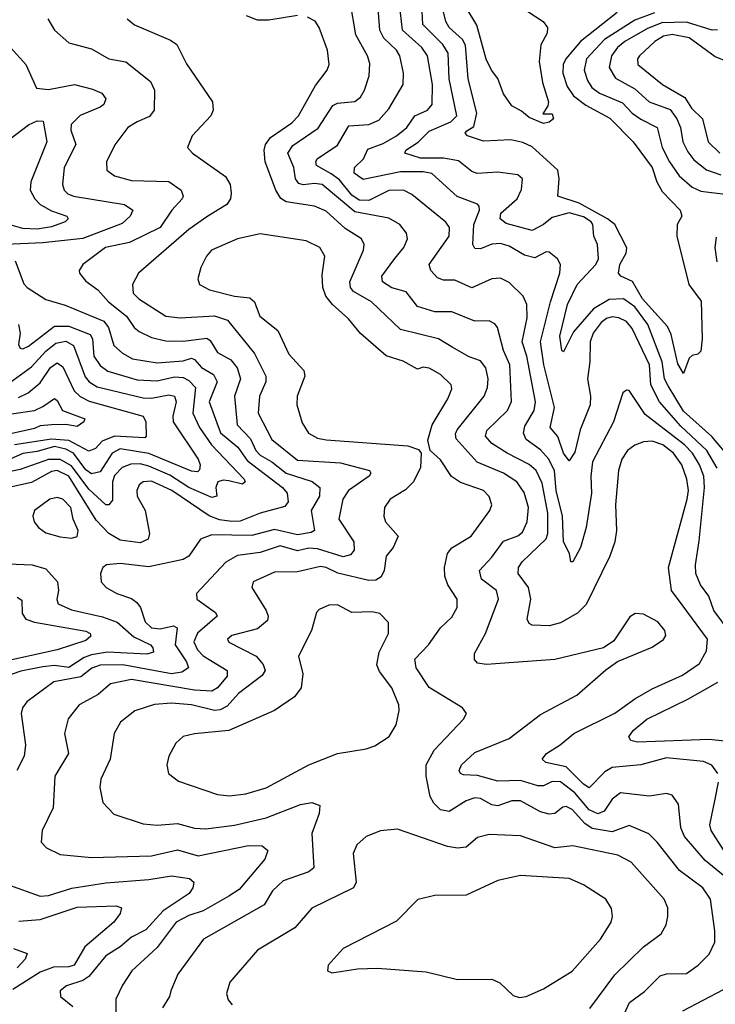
# Model space of a CAD drawing. Extents: x 1308313 to 1441400, y 959662 to 1036319.
# Tile 255 of 256: x 1334474 to 1336906, y 1030288 to 1033732. Entities that reach past the tile are written whole.
import ezdxf

# ---------------------------------------------------------------- set-up
doc = ezdxf.new("R2010")
doc.units = 0

msp = doc.modelspace()

# ---------------------------------------------------------------- linework, layer by layer
at = {"layer": '0CON10XD'}
for points in [[(1336563.1, 1033756.9), (1336434.7, 1033655.3), (1336382.8, 1033595), (1336374.1, 1033575), (1336372.6, 1033545), (1336388, 1033498), (1336410.6, 1033465), (1336453, 1033433), (1336536.8, 1033386.8), (1336618.2, 1033305), (1336684.7, 1033215), (1336701.4, 1033165), (1336720.4, 1033130.4), (1336783.3, 1033065), (1336788.6, 1033045), (1336772.5, 1033015), (1336771.5, 1032975), (1336813.4, 1032805), (1336856.8, 1032746.8), (1336860, 1032615), (1336855, 1032572.5), (1336845, 1032561.2), (1336825, 1032556.7), (1336815, 1032547.5), (1336795, 1032494.5), (1336775, 1032528.1), (1336751.1, 1032631.1), (1336738.9, 1032658.9), (1336651.7, 1032755), (1336616.3, 1032816.3), (1336575.6, 1032835), (1336567.1, 1032845), (1336572, 1032875), (1336593.7, 1032915), (1336596, 1032934), (1336554.4, 1033015), (1336529.4, 1033035), (1336429.7, 1033089.7), (1336355, 1033114), (1336360.4, 1033175), (1336355.8, 1033205), (1336265, 1033287.5), (1336232.5, 1033302.5), (1336191.2, 1033311.2), (1336095, 1033306.5), (1336040, 1033325), (1336030.9, 1033335), (1336037.5, 1033342.5), (1336062, 1033358), (1336072, 1033405), (1336041.7, 1033525), (1336032.6, 1033642.6), (1336022, 1033662), (1335975.7, 1033705), (1335964, 1033725), (1335925, 1033882.9)], [(1336912.5, 1032162.5), (1336876.6, 1032225), (1336785, 1032309.4), (1336711, 1032395), (1336681, 1032455), (1336675.7, 1032524.3), (1336615, 1032651.1), (1336595, 1032675.8), (1336569, 1032689), (1336545, 1032692.3), (1336525, 1032686.7), (1336507.3, 1032672.7), (1336478.9, 1032635), (1336468.5, 1032605), (1336467.4, 1032535), (1336458.6, 1032475), (1336469.3, 1032415), (1336468.2, 1032385), (1336433.2, 1032296.8), (1336415, 1032218.9), (1336395, 1032188.1), (1336375.3, 1032215), (1336355, 1032273.9), (1336328.7, 1032305), (1336343.5, 1032375), (1336306.6, 1032525), (1336295.2, 1032605), (1336330.2, 1032745), (1336362.7, 1032845), (1336364.5, 1032875), (1336354.4, 1032895), (1336325, 1032918.6), (1336315, 1032920), (1336275, 1032898.4), (1336238.4, 1032908.4), (1336185, 1032939), (1336155, 1032948.6), (1336125, 1032946.6), (1336085, 1032930.3), (1336065, 1032931.1), (1336058.4, 1032945), (1336061.9, 1033015), (1336080.9, 1033065), (1336079.9, 1033079.9), (1336075, 1033086.5), (1336003.5, 1033113.5), (1335914.3, 1033194.3), (1335885, 1033199.9), (1335805, 1033199.9), (1335675, 1033172.8), (1335643.6, 1033195), (1335644, 1033215), (1335675.4, 1033244.6), (1335691.4, 1033278.6), (1335745, 1033298.1), (1335790.8, 1033325), (1335826.8, 1033355), (1335855, 1033395.3), (1335899.5, 1033415), (1335915.8, 1033435), (1335916.7, 1033505), (1335899.1, 1033605), (1335880, 1033635), (1335812, 1033695), (1335797.9, 1033817.9)], [(1336915.3, 1031095), (1336893.8, 1031123.8), (1336865, 1031136.4), (1336735, 1031149.8), (1336645, 1031124.8), (1336545, 1031115.9), (1336519.3, 1031100.7), (1336465, 1031044.7), (1336445, 1031057.4), (1336385, 1031117.8), (1336313.2, 1031133.2), (1336300, 1031145), (1336315.7, 1031165), (1336363.5, 1031195), (1336411.1, 1031235), (1336555, 1031306.4), (1336624.1, 1031355.9), (1336685, 1031390.6), (1336791.4, 1031438.6), (1336850.5, 1031479.5), (1336875.6, 1031524.4), (1336878.9, 1031565), (1336790, 1031685), (1336752.5, 1031735), (1336742.4, 1031815), (1336807.6, 1032055), (1336812.2, 1032085), (1336806.7, 1032125), (1336788.5, 1032175), (1336760, 1032215), (1336722.4, 1032245), (1336685, 1032257), (1336655, 1032255.2), (1336625, 1032243.3), (1336599.4, 1032225), (1336578.6, 1032195), (1336567.8, 1032155), (1336557.3, 1032035), (1336560, 1031945), (1336554.8, 1031905.3), (1336536.8, 1031855), (1336454.4, 1031685.6), (1336423.7, 1031656.3), (1336365, 1031622), (1336325, 1031610.9), (1336265, 1031613.6), (1336255, 1031619.2), (1336248.5, 1031635), (1336260.4, 1031705), (1336252.3, 1031745), (1336217.1, 1031795), (1336217.7, 1031815), (1336230.8, 1031835), (1336314.4, 1031915.6), (1336320.3, 1031935), (1336320.5, 1032005), (1336300.5, 1032110.5), (1336279.8, 1032155), (1336255, 1032176.3), (1336177.7, 1032215), (1336125, 1032249.2), (1336102.7, 1032275), (1336106.5, 1032295), (1336178.8, 1032365), (1336193.4, 1032396.6), (1336188, 1032525), (1336165.2, 1032575), (1336144.7, 1032654.7), (1336135, 1032668.2), (1336115, 1032678.9), (1336065, 1032676.9), (1335985, 1032709.5), (1335925, 1032710.2), (1335865, 1032728.2), (1335825, 1032779.7), (1335775, 1032793.3), (1335741.8, 1032815), (1335739.4, 1032835), (1335785, 1032896.8), (1335816.7, 1032935), (1335829.2, 1032965), (1335826.2, 1032985), (1335802.9, 1033015), (1335765, 1033037.4), (1335645, 1033059.2), (1335530.8, 1033155), (1335505, 1033159.2), (1335465, 1033153.8), (1335449.2, 1033159.2), (1335438.5, 1033175), (1335432.7, 1033215), (1335411.6, 1033265), (1335428.2, 1033291.8), (1335517.3, 1033352.7), (1335568.6, 1033431.4), (1335585, 1033440.2), (1335645, 1033445.3), (1335665, 1033460.9), (1335679.3, 1033485), (1335695.9, 1033535), (1335698, 1033578), (1335690, 1033605), (1335648.8, 1033678.8), (1335629.7, 1033795)], [(1336324.1, 1032194.1), (1336295, 1032227.5), (1336245, 1032263.5), (1336235.7, 1032285), (1336240.1, 1032309.9), (1336272.5, 1032365), (1336277.3, 1032395), (1336246.4, 1032555), (1336230.7, 1032605), (1336248.5, 1032688.5), (1336246.5, 1032735), (1336234.2, 1032764.2), (1336185, 1032812.1), (1336155, 1032827.5), (1336125, 1032825.3), (1336055, 1032793.7), (1335995, 1032820.9), (1335955, 1032820.9), (1335935, 1032828.9), (1335911.6, 1032855), (1335906, 1032875), (1335975.3, 1032975), (1335976.6, 1033005), (1335963.6, 1033023.6), (1335845, 1033120.8), (1335815.2, 1033135.2), (1335765, 1033134.8), (1335695, 1033099.6), (1335660.4, 1033100.4), (1335635, 1033118.3), (1335591.4, 1033171.4), (1335563.1, 1033193.1), (1335512, 1033222), (1335508.8, 1033235), (1335513.8, 1033245), (1335585, 1033293.3), (1335625, 1033360.5), (1335695, 1033365.2), (1335729.2, 1033380.8), (1335765, 1033419.6), (1335814.1, 1033505), (1335815.8, 1033545), (1335803.2, 1033605), (1335790.7, 1033625), (1335747.2, 1033667.2), (1335732.5, 1033695), (1335725.9, 1033785.9)], [(1336962.3, 1032192.3), (1336893.4, 1032273.4), (1336795, 1032362.2), (1336741, 1032451), (1336728.5, 1032475), (1336720.1, 1032535), (1336670.1, 1032665), (1336625, 1032727.9), (1336585, 1032755.7), (1336535, 1032752.5), (1336479.6, 1032720.4), (1336410.6, 1032639.4), (1336375, 1032570), (1336368.8, 1032575), (1336361.9, 1032625), (1336388.9, 1032735), (1336423.3, 1032805), (1336487.7, 1032875), (1336497, 1032895), (1336493.5, 1032945), (1336481.7, 1032975), (1336478.1, 1033015), (1336472.4, 1033025), (1336445, 1033042.2), (1336395, 1033056.1), (1336335, 1033039.3), (1336305.1, 1033014.9), (1336265, 1032994.4), (1336175, 1033018.3), (1336153.3, 1033035), (1336155.7, 1033055), (1336213.2, 1033105), (1336228, 1033138), (1336231.8, 1033175), (1336215, 1033189.3), (1336145, 1033198.2), (1336073.6, 1033193.6), (1336055, 1033200.4), (1336008.4, 1033238.4), (1335955, 1033247.1), (1335875, 1033247.3), (1335820, 1033265), (1335823.3, 1033275), (1335867, 1033303), (1335905, 1033342.3), (1335981.2, 1033375), (1336002.3, 1033395), (1335975.1, 1033525), (1335972.4, 1033615), (1335953.6, 1033645), (1335883.5, 1033715), (1335879.6, 1033785)], [(1336251, 1033761), (1336304.3, 1033725), (1336319.4, 1033705), (1336317.8, 1033685), (1336296.4, 1033643.6), (1336290, 1033585), (1336301.8, 1033511.8), (1336322.5, 1033445), (1336320, 1033430), (1336303, 1033403), (1336335, 1033402), (1336340, 1033385), (1336325, 1033372.9), (1336305, 1033368.8), (1336255, 1033389.4), (1336228.6, 1033411.4), (1336195, 1033430), (1336165, 1033472.9), (1336146.1, 1033526.1), (1336123.2, 1033555), (1336105, 1033594.2), (1336072.4, 1033712.4), (1336034.8, 1033774.8)], [(1334572.2, 1033735), (1334595, 1033695.7), (1334645, 1033650.4), (1334725, 1033629.6), (1334785, 1033594.6), (1334845, 1033584.6), (1334930.9, 1033515), (1334945.4, 1033485), (1334943.6, 1033415), (1334927.3, 1033392.7), (1334884.2, 1033375), (1334852.2, 1033355), (1334806.2, 1033293.8), (1334777.2, 1033235), (1334778.2, 1033205), (1334805.2, 1033185.2), (1334865, 1033169.5), (1334995, 1033165.7), (1335037.9, 1033135), (1335045.4, 1033115), (1335042.3, 1033105), (1335005.2, 1033065), (1334964.9, 1033005.1), (1334857.9, 1032952.1), (1334773.6, 1032935), (1334694.4, 1032875), (1334681.4, 1032855), (1334682.9, 1032845), (1334705, 1032816.9), (1334746.4, 1032786.4), (1334783.7, 1032745), (1334847.5, 1032695), (1334873.9, 1032655), (1334891, 1032641), (1334935, 1032620.5), (1334985, 1032608.9), (1335045, 1032607.5), (1335127.7, 1032617.7), (1335139.4, 1032609.4), (1335165, 1032567.8), (1335211.6, 1032541.6), (1335233.8, 1032513.8), (1335246, 1032475), (1335224.3, 1032415), (1335234.6, 1032314.6), (1335281, 1032265), (1335298.9, 1032225), (1335315, 1032208.2), (1335355.3, 1032185.3), (1335405, 1032145.4), (1335496.7, 1032116.7), (1335523.5, 1032095), (1335521.8, 1032065), (1335493.1, 1032015), (1335504.4, 1031945), (1335492.4, 1031937.6), (1335445, 1031930.3), (1335365, 1031948.8), (1335285, 1031928), (1335145, 1031930), (1335106.5, 1031915), (1335065.4, 1031855), (1335045, 1031843.2), (1334925, 1031818.4), (1334825, 1031829.7), (1334776.7, 1031825), (1334764.5, 1031815.5), (1334756.5, 1031795), (1334758.5, 1031765), (1334775.7, 1031745), (1334813.8, 1031725), (1334865, 1031707.3), (1334882.9, 1031692.9), (1334896.6, 1031675), (1334912.6, 1031625), (1334934.1, 1031605), (1334965, 1031600.7), (1335012, 1031612), (1335024.5, 1031605), (1335017.5, 1031545), (1335056.7, 1031485), (1335063.6, 1031465), (1335040.8, 1031449.2), (1335005, 1031443.7), (1334834.2, 1031475), (1334755.7, 1031474.3), (1334726.4, 1031463.6), (1334687.2, 1031432.8), (1334593.5, 1031415), (1334498.5, 1031345), (1334483.8, 1031325), (1334478.5, 1031305), (1334493.5, 1031195), (1334489.4, 1031155), (1334464.1, 1031105)], [(1334849.4, 1033735), (1334875, 1033713.8), (1335000.5, 1033660.5), (1335023.3, 1033645), (1335056.9, 1033576.9), (1335148.1, 1033445), (1335150, 1033415), (1335142.2, 1033395), (1335076.4, 1033325), (1335060.6, 1033285), (1335077.5, 1033265), (1335192.8, 1033182.8), (1335209.1, 1033155), (1335213.6, 1033125), (1335210.5, 1033105), (1335197.8, 1033085), (1335128.2, 1033041.8), (1335065, 1032997.5), (1334888.9, 1032845), (1334868.5, 1032805), (1334870.4, 1032775), (1334890.9, 1032755), (1334985.2, 1032695.2), (1335035, 1032689.2), (1335155, 1032695.6), (1335200.5, 1032680.5), (1335294.2, 1032564.2), (1335334.7, 1032485), (1335334.8, 1032465), (1335312.4, 1032415), (1335307.7, 1032355), (1335355, 1032263.8), (1335445, 1032190.8), (1335595, 1032182.2), (1335696.9, 1032155), (1335701.5, 1032145), (1335696.2, 1032135), (1335623.5, 1032085), (1335603.7, 1032055), (1335590, 1031985), (1335642, 1031905), (1335643.6, 1031876.4), (1335630.6, 1031859.4), (1335605, 1031853.2), (1335515, 1031880.7), (1335485, 1031883.5), (1335445, 1031874.3), (1335385, 1031890.7), (1335315, 1031868.2), (1335235, 1031857.1), (1335195, 1031833.8), (1335092.5, 1031725), (1335092.9, 1031705), (1335158.2, 1031658.2), (1335164.6, 1031645), (1335095, 1031585.8), (1335083, 1031555), (1335095, 1031527.8), (1335115, 1031506.5), (1335198.8, 1031455), (1335199.2, 1031435), (1335165, 1031394.4), (1335145, 1031383.3), (1335085, 1031386.2), (1334865, 1031423.5), (1334791.7, 1031408.3), (1334748.7, 1031371.3), (1334682.2, 1031335), (1334643.6, 1031286.4), (1334630, 1031235), (1334644.6, 1031165), (1334596.8, 1031085), (1334590.8, 1030975), (1334551.8, 1030895), (1334549.4, 1030855), (1334568, 1030835), (1334615, 1030812.1), (1334725, 1030800.9), (1334935, 1030807.2), (1335025, 1030828), (1335097.4, 1030807.4), (1335273.6, 1030843.6), (1335321.6, 1030841.6), (1335341.1, 1030825), (1335331.1, 1030795), (1335240.6, 1030689.4), (1335205, 1030665.9), (1335115, 1030614.3), (1335065, 1030598.1), (1335020.6, 1030575), (1334953.9, 1030486.1), (1334866.2, 1030405), (1334833.1, 1030355), (1334810.4, 1030305), (1334810, 1030235)], [(1335445, 1033745.9), (1335345, 1033729.7), (1335305, 1033729.6), (1335266.9, 1033745)], [(1336935, 1030737.5), (1336870.8, 1030790.8), (1336798.2, 1030875), (1336785.7, 1030905), (1336777.2, 1030987.2), (1336755, 1031019.4), (1336735, 1031025.5), (1336675, 1031016), (1336575, 1031027.1), (1336545, 1031005.4), (1336517.4, 1030962.6), (1336495, 1030954.2), (1336465, 1030967.7), (1336415, 1031027.1), (1336365, 1031065.2), (1336335, 1031066.9), (1336305, 1031052), (1336285, 1031051.6), (1336225, 1031070.9), (1336145, 1031067.8), (1336075, 1031087.8), (1336025, 1031090), (1336014.7, 1031094.7), (1336010.5, 1031105), (1336018.8, 1031125), (1336065, 1031168.4), (1336185, 1031217.6), (1336295, 1031301.5), (1336421.5, 1031368.5), (1336522.6, 1031457.4), (1336563.8, 1031486.2), (1336685, 1031536.7), (1336725, 1031564.2), (1336732.9, 1031577.1), (1336729.4, 1031595), (1336705, 1031625.5), (1336655, 1031652.2), (1336625.7, 1031654.3), (1336607.6, 1031642.4), (1336550.9, 1031559.1), (1336515, 1031534.2), (1336345, 1031494), (1336106.2, 1031476.2), (1336075, 1031480.6), (1336063.6, 1031493.6), (1336064.4, 1031515), (1336102.9, 1031585), (1336147.6, 1031705), (1336140.8, 1031735), (1336088.9, 1031775), (1336081.5, 1031805), (1336125, 1031851.8), (1336165, 1031907.8), (1336215, 1031925.9), (1336231.2, 1031938.8), (1336248.2, 1031975), (1336253, 1032025), (1336237.7, 1032077.7), (1336211.6, 1032115), (1336165.6, 1032145.6), (1336073.5, 1032183.5), (1335999.8, 1032265), (1335997.3, 1032282.7), (1336003.4, 1032296.6), (1336097.5, 1032415), (1336109.5, 1032445), (1336112.2, 1032475), (1336103.4, 1032513.4), (1336085, 1032538.8), (1336045, 1032552.3), (1335985.7, 1032585.7), (1335937.5, 1032615), (1335805, 1032648.1), (1335703.9, 1032745), (1335640.9, 1032780.9), (1335630.2, 1032795), (1335628, 1032815), (1335675.3, 1032925), (1335678.2, 1032945), (1335668.8, 1032965), (1335611.2, 1033001.2), (1335545, 1033061.6), (1335505, 1033079.5), (1335405, 1033095.2), (1335386.6, 1033106.6), (1335368.9, 1033135), (1335332.4, 1033235), (1335328.2, 1033275), (1335333.1, 1033295), (1335350.9, 1033319.1), (1335425, 1033370.9), (1335448.1, 1033395), (1335508.5, 1033501.5), (1335548.5, 1033555), (1335555.5, 1033575), (1335549.6, 1033625), (1335521.2, 1033705), (1335506.8, 1033726.8), (1335480.4, 1033740.4)], [(1336693.8, 1033756.2), (1336625, 1033729.7), (1336518, 1033662), (1336455.6, 1033595), (1336447.7, 1033555), (1336458.6, 1033518.6), (1336473.9, 1033495), (1336501.1, 1033475), (1336580.9, 1033440.9), (1336615.2, 1033405), (1336645, 1033384), (1336703.2, 1033355), (1336720, 1033285), (1336746, 1033235), (1336779.5, 1033185), (1336825, 1033145.7), (1336855, 1033132.5), (1337025, 1033111.4)], [(1336913.5, 1033696.5), (1336894.7, 1033695.3), (1336805, 1033723.5), (1336719.1, 1033720.9), (1336668.8, 1033701.2), (1336589.5, 1033655), (1336563.5, 1033635), (1336543.1, 1033605), (1336535.2, 1033565), (1336557.5, 1033527.5), (1336625, 1033490), (1336674.6, 1033445), (1336747.8, 1033417.8), (1336771.8, 1033385), (1336783.8, 1033355), (1336792.3, 1033305), (1336809.3, 1033269.3), (1336831, 1033241), (1336875, 1033206.1), (1336925, 1033188.7)], [(1336952.7, 1033582.7), (1336905, 1033602.2), (1336815, 1033668), (1336755, 1033679.4), (1336725, 1033674.5), (1336693.9, 1033655), (1336640.6, 1033605), (1336634.2, 1033595), (1336635.2, 1033575.2), (1336720.7, 1033505), (1336799.9, 1033459.9), (1336822.7, 1033422.7), (1336860.8, 1033385), (1336881.2, 1033305), (1336921.5, 1033265)], [(1334443, 1033633), (1334495.5, 1033575), (1334532.1, 1033492.1), (1334575, 1033487.3), (1334635, 1033499.2), (1334665, 1033505.3), (1334728.5, 1033488.5), (1334760.6, 1033475), (1334774.5, 1033455), (1334767.5, 1033435), (1334755, 1033425.3), (1334685, 1033396.1), (1334654.2, 1033365), (1334652.9, 1033345), (1334669.7, 1033295), (1334629.1, 1033215), (1334623.5, 1033155), (1334629.2, 1033135), (1334642.3, 1033122.3), (1334662, 1033115), (1334840, 1033085), (1334868.9, 1033065), (1334860.5, 1033045), (1334831.6, 1033018.4), (1334695, 1032966.1), (1334555, 1032951.7), (1334425.6, 1032945.6)], [(1334395, 1033281.6), (1334505, 1033363.5), (1334535, 1033378.1), (1334556.3, 1033376.3), (1334568.2, 1033305), (1334512.5, 1033165), (1334510.5, 1033135), (1334526.3, 1033105), (1334545.3, 1033085), (1334585, 1033062.8), (1334638.1, 1033045), (1334643.3, 1033035), (1334632.5, 1033025), (1334585, 1033006.6), (1334535, 1032999.5), (1334485, 1033000.8), (1334427.3, 1033017.3)], [(1336570, 1030215), (1336606.1, 1030293.9), (1336657.9, 1030332.1), (1336713.3, 1030386.7), (1336735, 1030394), (1336805, 1030395.4), (1336846.5, 1030425), (1336885, 1030462.9), (1336904.5, 1030505), (1336904.6, 1030545), (1336888.7, 1030655), (1336861.8, 1030695), (1336780.7, 1030755), (1336702.8, 1030855), (1336673.5, 1030883.5), (1336605, 1030913.3), (1336545, 1030890.3), (1336475, 1030902.5), (1336449.7, 1030919.7), (1336405, 1030968.9), (1336385, 1030980), (1336372.9, 1030977.1), (1336345, 1030954.7), (1336325, 1030952.8), (1336295, 1030961), (1336225, 1030999.5), (1336195, 1030998.9), (1336145, 1030981.4), (1336125, 1030985.8), (1336085, 1031007.8), (1336065, 1031009.3), (1336035, 1030999.3), (1335975, 1030962.1), (1335945, 1030967.3), (1335921.2, 1030991.2), (1335908.4, 1031015), (1335894.7, 1031085), (1335894.7, 1031125), (1335923.3, 1031176.7), (1336025.8, 1031285), (1336035.8, 1031305), (1336022, 1031325), (1335905, 1031395.4), (1335859.6, 1031465), (1335855.4, 1031494.6), (1335903.1, 1031545), (1335945, 1031604.5), (1335985, 1031642.2), (1336003.8, 1031675), (1336003.8, 1031705), (1335970.9, 1031755), (1335959.7, 1031785), (1335959.2, 1031815), (1335969.3, 1031865), (1335985.2, 1031884.8), (1336052.7, 1031925), (1336117.5, 1032015), (1336124.5, 1032035), (1336115, 1032064.2), (1336095.6, 1032085), (1336015, 1032112.4), (1335984, 1032134), (1335945, 1032192.2), (1335908.6, 1032225), (1335901.2, 1032261.2), (1335915.7, 1032315), (1335971.1, 1032405), (1335985, 1032440), (1335982.7, 1032455), (1335945, 1032490.2), (1335905, 1032512.3), (1335885, 1032516.8), (1335865, 1032509.6), (1335815, 1032537.8), (1335755, 1032556.2), (1335665, 1032634.6), (1335622.9, 1032685), (1335567.3, 1032735), (1335544.7, 1032765), (1335533.4, 1032795), (1335530.9, 1032839.1), (1335540.9, 1032905), (1335522.9, 1032935), (1335475, 1032958.2), (1335315, 1032983.1), (1335235, 1032965.4), (1335144.3, 1032925), (1335126.9, 1032905), (1335106.7, 1032865), (1335096.9, 1032825), (1335102.5, 1032805), (1335137.1, 1032787.1), (1335225, 1032764.8), (1335278.3, 1032758.3), (1335295.2, 1032745.2), (1335301.1, 1032728.9), (1335313.1, 1032695), (1335376.2, 1032645), (1335415, 1032561.4), (1335467.5, 1032505), (1335470.8, 1032485), (1335444.5, 1032415), (1335442.5, 1032385), (1335461.1, 1032321.1), (1335483.3, 1032285), (1335515, 1032267.5), (1335545, 1032261.6), (1335830.8, 1032240.8), (1335867.9, 1032227.9), (1335878, 1032215), (1335874.6, 1032165), (1335851.1, 1032115), (1335822.9, 1032087.1), (1335768.9, 1032055), (1335749.1, 1032025), (1335746.4, 1031995), (1335752.5, 1031975), (1335796.7, 1031925), (1335779.1, 1031885), (1335755.2, 1031854.8), (1335747.6, 1031805), (1335737.2, 1031782.8), (1335718.9, 1031771.1), (1335695, 1031770.2), (1335586, 1031796), (1335545, 1031816), (1335525, 1031818.6), (1335445, 1031800.3), (1335365, 1031799.7), (1335290.6, 1031765), (1335285.6, 1031745), (1335335.2, 1031665.2), (1335342.5, 1031645), (1335340.1, 1031629.9), (1335305, 1031600.6), (1335215, 1031577.5), (1335200.6, 1031565), (1335205, 1031554.5), (1335300.4, 1031505), (1335325, 1031476.5), (1335332.2, 1031455), (1335322.1, 1031437.9), (1335239.3, 1031375), (1335199.7, 1031330.3), (1335175, 1031317.3), (1335155, 1031314.8), (1335075, 1031335.5), (1335005, 1031341.3), (1334945, 1031336.8), (1334876.4, 1031313.6), (1334826.7, 1031275), (1334804.5, 1031235), (1334790, 1031145), (1334757.3, 1031075), (1334753.7, 1031046.3), (1334764, 1030994), (1334802.6, 1030952.6), (1334905, 1030918.7), (1334954.7, 1030914.7), (1335025, 1030919.7), (1335085, 1030903.8), (1335125, 1030900.8), (1335225, 1030913.8), (1335335, 1030940), (1335455, 1030986.7), (1335495, 1030993.3), (1335522.7, 1030982.7), (1335520.5, 1030955), (1335495.3, 1030884.7), (1335502.7, 1030765), (1335485, 1030750.9), (1335395, 1030719.1), (1335357.7, 1030685), (1335328.5, 1030635), (1335116.9, 1030515), (1335026.9, 1030393.1), (1335002.1, 1030335), (1334997.1, 1030315), (1334972.9, 1030275)], [(1336908.5, 1032971.5), (1336904.7, 1032935), (1336911.4, 1032885)], [(1334458.4, 1032888.4), (1334488.1, 1032808.1), (1334499.5, 1032795), (1334565, 1032753.2), (1334633.2, 1032733.2), (1334767.7, 1032677.7), (1334784.4, 1032655), (1334802.6, 1032592.6), (1334833.8, 1032565), (1334868.5, 1032545), (1334955, 1032531.4), (1335045, 1032539), (1335075, 1032547.5), (1335085, 1032543.6), (1335109.5, 1032515), (1335151.1, 1032491.1), (1335163.8, 1032465), (1335136.4, 1032395), (1335176.2, 1032286.2), (1335236.9, 1032236.9), (1335269.5, 1032189.5), (1335392.4, 1032095), (1335408.6, 1032075), (1335412.9, 1032045), (1335400.8, 1032029.2), (1335315, 1032005.4), (1335245, 1031978), (1335215, 1031975.9), (1335172.7, 1031982.7), (1335136.5, 1031996.5), (1335006, 1032085), (1334935, 1032117.5), (1334905, 1032115.3), (1334891.5, 1032105), (1334882.9, 1032085), (1334884.2, 1032065), (1334911.9, 1032015), (1334928.2, 1031935), (1334923.1, 1031915), (1334895, 1031901.6), (1334825, 1031911.1), (1334785, 1031934.8), (1334741, 1031981), (1334645.3, 1032135), (1334605, 1032154.7), (1334585, 1032151.7), (1334515, 1032112.3), (1334435.6, 1032095)], [(1334469.4, 1032665), (1334475.3, 1032635), (1334469.1, 1032595), (1334475, 1032583.3), (1334485, 1032580.8), (1334505, 1032590.3), (1334595, 1032659.2), (1334645, 1032659.3), (1334720.3, 1032630.3), (1334728.2, 1032615), (1334732.8, 1032555), (1334755, 1032522.4), (1334781.9, 1032501.9), (1334885, 1032472.4), (1334955, 1032468.8), (1335015, 1032482.3), (1335045, 1032479.7), (1335065, 1032469.8), (1335088.5, 1032445), (1335078.8, 1032355), (1335102.6, 1032305), (1335144.1, 1032244.1), (1335258.7, 1032125), (1335262.5, 1032115), (1335252.6, 1032107.4), (1335205, 1032118.9), (1335185, 1032121.5), (1335166.9, 1032115), (1335159.1, 1032095), (1335162.5, 1032065), (1335145, 1032060), (1335065, 1032095.8), (1334998.4, 1032138.4), (1334925, 1032169.4), (1334895, 1032178.5), (1334862.7, 1032177.3), (1334831.8, 1032165), (1334805, 1032137.5), (1334798.5, 1032115), (1334798.5, 1032051.5), (1334785.3, 1032034.7), (1334775.3, 1032034.7), (1334715, 1032089), (1334655, 1032170.6), (1334615, 1032192.9), (1334575, 1032193.5), (1334475, 1032158), (1334425, 1032148)], [(1334425, 1032452.3), (1334515, 1032517.9), (1334565, 1032571.9), (1334600.7, 1032600.7), (1334635, 1032607.7), (1334662.3, 1032592.3), (1334702.4, 1032482.4), (1334716.2, 1032465), (1334745, 1032447.7), (1334905, 1032409.1), (1334935, 1032408.4), (1334995, 1032419.6), (1335014.8, 1032414.8), (1335021.1, 1032395), (1335009.7, 1032345), (1335010.7, 1032325), (1335097.3, 1032195), (1335104.8, 1032175), (1335102.9, 1032157.1), (1335095, 1032150.5), (1335075, 1032152), (1334925, 1032213.9), (1334825, 1032230.7), (1334797.1, 1032215), (1334755, 1032149.7), (1334725, 1032142.6), (1334705, 1032157.3), (1334661.4, 1032215), (1334635, 1032229.2), (1334595, 1032239.2), (1334535, 1032220.8), (1334485, 1032214.7), (1334373.6, 1032165)], [(1334469.6, 1032410.4), (1334503.1, 1032426.9), (1334545, 1032461.9), (1334580.9, 1032515), (1334605, 1032531), (1334625, 1032516.9), (1334663.7, 1032433.7), (1334685, 1032413.9), (1334716.8, 1032396.8), (1334905.4, 1032345), (1334915.3, 1032325.3), (1334916.5, 1032275), (1334911, 1032269), (1334805.6, 1032274.4), (1334762.4, 1032257.6), (1334738.5, 1032231.5), (1334715, 1032222.8), (1334645, 1032259.4), (1334585, 1032264.5), (1334455.9, 1032244.1)], [(1336957.6, 1031587.6), (1336900.7, 1031665), (1336883.2, 1031715), (1336854.2, 1031755), (1336838, 1031795), (1336836.5, 1031825), (1336848.9, 1031908.9), (1336868.5, 1032095), (1336865.4, 1032135), (1336850.9, 1032175), (1336826.6, 1032215), (1336798.5, 1032245), (1336660.2, 1032350.2), (1336605, 1032434.2), (1336595, 1032435.8), (1336583.1, 1032426.9), (1336550.3, 1032325), (1336477, 1032185), (1336470.9, 1032135), (1336472.5, 1032075), (1336454.8, 1031955.2), (1336434.7, 1031885.3), (1336408, 1031835), (1336401.2, 1031835), (1336395.8, 1031865), (1336375.4, 1031905), (1336372, 1031995), (1336349.3, 1032085), (1336343.1, 1032153.1), (1336324.1, 1032194.1)], [(1334445, 1032353), (1334525, 1032365.2), (1334555, 1032378.3), (1334595, 1032407), (1334605, 1032399.5), (1334623.7, 1032365), (1334702, 1032335), (1334698.5, 1032325), (1334675, 1032309.2), (1334635, 1032316.2), (1334585, 1032314.5), (1334545, 1032311), (1334525, 1032302.2), (1334405, 1032275.1)], [(1334655, 1031918.5), (1334675, 1031924.3), (1334678.5, 1031945), (1334660.4, 1031985), (1334652.9, 1032025), (1334625, 1032054.1), (1334605, 1032060), (1334579.2, 1032055), (1334525.7, 1032015), (1334519.4, 1031995), (1334524.2, 1031975), (1334539.2, 1031955), (1334565, 1031936.9), (1334615, 1031922.3), (1334655, 1031918.5)], [(1334375, 1031831.2), (1334517.5, 1031825), (1334565, 1031811.3), (1334606.1, 1031765), (1334609.7, 1031735), (1334603.5, 1031703.5), (1334608.5, 1031688.5), (1334655, 1031667.8), (1334762.8, 1031642.8), (1334815, 1031623.9), (1334873.2, 1031573.2), (1334931.2, 1031545), (1334939.7, 1031535), (1334941.2, 1031518.8), (1334918.2, 1031511.8), (1334780.9, 1031519.1), (1334725, 1031510.1), (1334699.1, 1031500.9), (1334645, 1031465.4), (1334595, 1031472.1), (1334555, 1031468.5), (1334477.3, 1031452.7), (1334365.7, 1031414.2)], [(1334465, 1031712.1), (1334480.8, 1031700.8), (1334482.5, 1031655), (1334494.9, 1031634.9), (1334525, 1031624), (1334705, 1031593.2), (1334720.4, 1031585), (1334722.3, 1031575), (1334705, 1031560.5), (1334605, 1031527), (1334425, 1031488.1)], [(1335207.3, 1031017.3), (1335265, 1031023.2), (1335335.2, 1031044.8), (1335485, 1031124.7), (1335585, 1031165.4), (1335685, 1031181.5), (1335715, 1031191.9), (1335766.1, 1031223.9), (1335790, 1031265), (1335801.1, 1031315), (1335799.1, 1031335), (1335774.8, 1031394.7), (1335731.7, 1031451.7), (1335722.7, 1031475), (1335731, 1031519), (1335763.5, 1031585), (1335763.3, 1031623.3), (1335733.3, 1031655), (1335705, 1031660.9), (1335635, 1031658), (1335585, 1031685.4), (1335555, 1031683.5), (1335521.1, 1031668.9), (1335511.4, 1031658.6), (1335494.5, 1031595), (1335448.5, 1031505), (1335464, 1031444), (1335457.7, 1031395), (1335435, 1031363.5), (1335364.7, 1031315.3), (1335205.2, 1031244.8), (1335085, 1031234.1), (1335045.4, 1031224.6), (1335019.4, 1031200.6), (1334995.7, 1031155), (1334988.6, 1031125), (1334994.2, 1031095), (1335028.5, 1031068.5), (1335165, 1031021.8), (1335207.3, 1031017.3)], [(1336938.3, 1031208.3), (1336885, 1031213.4), (1336634.2, 1031204.2), (1336610.9, 1031210.9), (1336603.2, 1031223.2), (1336618.2, 1031245), (1336666.9, 1031285), (1336810.4, 1031355), (1336915, 1031414.3)], [(1336935, 1030827.3), (1336891.6, 1030895), (1336887.3, 1030915), (1336905.3, 1031004.7), (1336917.6, 1031065)], [(1336467.1, 1030272.9), (1336555, 1030390.4), (1336655, 1030488.9), (1336716.5, 1030533.5), (1336733.6, 1030565), (1336739.6, 1030595), (1336739.6, 1030625), (1336727.3, 1030655), (1336611.9, 1030785), (1336565, 1030809.1), (1336408, 1030842), (1336345, 1030835.3), (1336225, 1030876.8), (1336115, 1030881.1), (1336075, 1030870.9), (1336035, 1030837.3), (1336005, 1030833.2), (1335969.9, 1030839.9), (1335795, 1030900.5), (1335735, 1030894.6), (1335685.3, 1030874.7), (1335653.1, 1030845), (1335639.5, 1030815), (1335650, 1030715), (1335641.1, 1030695), (1335495, 1030623.3), (1335435.6, 1030555), (1335305, 1030476.7), (1335208.5, 1030365), (1335196.7, 1030325), (1335202.6, 1030302.6), (1335216.2, 1030286.2)], [(1334434.2, 1030705), (1334545.4, 1030665.4), (1334575, 1030668.2), (1334656.5, 1030693.5), (1334775, 1030712.9), (1334925, 1030723.7), (1335005, 1030736.7), (1335067.6, 1030727.6), (1335082.5, 1030715), (1335078.9, 1030695), (1335066.2, 1030675), (1334975, 1030614.8), (1334915, 1030548.3), (1334865, 1030522.2), (1334825, 1030488.4), (1334775, 1030457.2), (1334715.6, 1030384.4), (1334695, 1030371.3), (1334637.4, 1030352.6), (1334615.6, 1030335), (1334616.9, 1030315), (1334659.5, 1030279.5)], [(1336221.7, 1030311.7), (1336245, 1030314.4), (1336305, 1030341.8), (1336405, 1030403.3), (1336504.7, 1030515.3), (1336541.5, 1030575), (1336546.7, 1030595), (1336543, 1030623), (1336523.1, 1030655), (1336445.3, 1030705.3), (1336395, 1030727.1), (1336225, 1030738.5), (1336145, 1030720.4), (1336035, 1030669.6), (1335925, 1030667.8), (1335865.5, 1030654.5), (1335791.2, 1030578.8), (1335605, 1030482.5), (1335552, 1030425), (1335550, 1030405), (1335565, 1030398), (1335655, 1030411.5), (1335724.5, 1030414.5), (1335895, 1030400.9), (1336005, 1030374.6), (1336125, 1030375.5), (1336153, 1030363), (1336198.7, 1030318.7), (1336221.7, 1030311.7)], [(1334471.3, 1030578.7), (1334545, 1030584.2), (1334675, 1030626.8), (1334811.4, 1030631.4), (1334830, 1030625), (1334824.5, 1030605), (1334803.1, 1030575), (1334701.3, 1030488.7), (1334663.8, 1030425), (1334645, 1030418.5), (1334592.2, 1030417.8), (1334545, 1030399.8), (1334450.2, 1030339.8)], [(1334452.4, 1030482.4), (1334500, 1030465), (1334492.9, 1030445), (1334464.5, 1030415)], [(1336791.9, 1030265), (1336935, 1030338.9)]]:
    msp.add_lwpolyline(points, dxfattribs=at)

doc.saveas('drawing.dxf')
